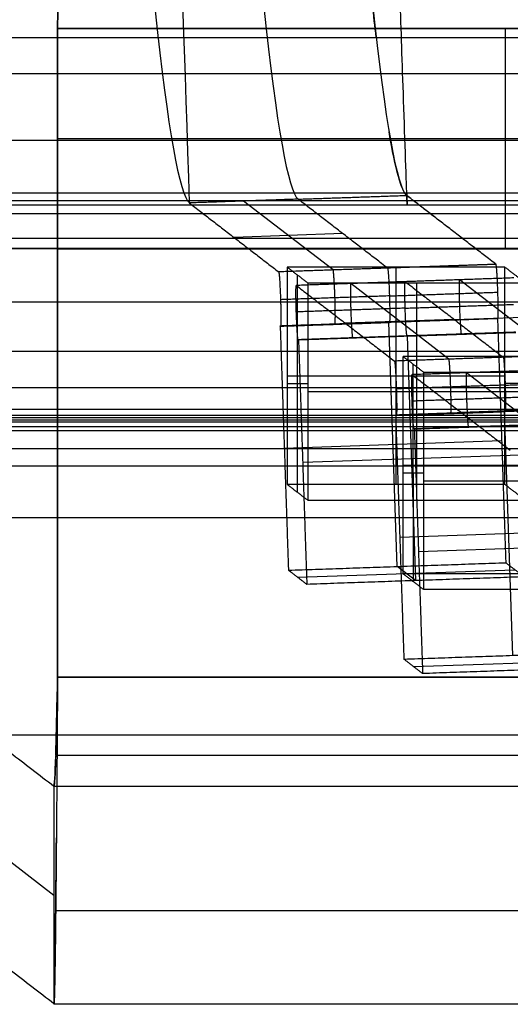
# Model space of a CAD drawing. Header units: millimetres. Extents: x -248 to 248, y -256 to 255.
# Tile 15 of 64: x 184 to 193, y -256 to -238. Entities that reach past the tile are written whole.
import ezdxf

# ---------------------------------------------------------------- set-up
doc = ezdxf.new("R2010")
doc.units = ezdxf.units.MM
doc.layers.add('Défaut', color=7, linetype='Continuous', true_color=0x000000)

msp = doc.modelspace()

# ---------------------------------------------------------------- linework, layer by layer
at = {"layer": 'Défaut'}
for p, q in [((185.0321345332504, -237.8519767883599, 4.875416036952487), (185.0321345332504, -237.8519767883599, 0.8754155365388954)), ((190.0975736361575, -242.2956818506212, 371.0319919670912), (188.452815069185, -241.0274373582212, 419.464644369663)), ((190.2762445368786, -241.6268362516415, 395.2814023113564), (188.2753098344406, -241.6962426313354, 395.2152686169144)), ((189.4441665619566, -246.3879844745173, 366.3430641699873), (189.4405876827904, -242.3866165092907, 366.3429417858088)), ((191.2543433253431, -246.2427260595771, 371.8902592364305), (191.2543433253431, -242.2440967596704, 371.7855514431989)), ((192.2260373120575, -243.9369028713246, 308.3558378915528), (190.4218536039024, -242.5457284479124, 361.4830288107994)), ((191.6304109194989, -242.5318749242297, 360.7957467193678), (191.6304109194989, -246.530504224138, 360.9004545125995)), ((194.2237452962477, -243.8676081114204, 308.4218761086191), (192.4192649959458, -242.4764439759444, 361.5490572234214)), ((192.3246587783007, -243.2066039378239, 334.9525083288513), (190.3232321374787, -243.276027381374, 334.8863583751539)), ((191.2734236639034, -247.7508441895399, 371.4087883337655), (191.1213698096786, -243.2549592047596, 371.2909463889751)), ((191.1281461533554, -243.2574580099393, 371.191150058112), (193.1224712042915, -243.1882806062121, 371.2570764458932)), ((192.1318863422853, -243.2199073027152, 371.3243510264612), (192.1386731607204, -243.2251395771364, 371.1245347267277)), ((192.3246585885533, -243.2066037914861, 334.9525139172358), (194.3186482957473, -243.1374380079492, 335.0184292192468)), ((191.4591574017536, -243.5127388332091, 361.4423687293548), (193.4535913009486, -243.4435576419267, 361.5082987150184)), ((192.452980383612, -243.4755321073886, 361.5752418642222), (192.4597672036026, -243.4807644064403, 361.3754255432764)), ((191.4591575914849, -243.5127389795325, 361.442363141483), (189.4581751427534, -243.5821470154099, 361.3762278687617)), ((190.4552735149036, -243.5448268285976, 361.5092036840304), (190.4620592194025, -243.5500591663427, 361.3093873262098)), ((191.4592767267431, -243.5154685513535, 361.3423523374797), (191.6113305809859, -248.0113535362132, 361.4601942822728)), ((172.1306394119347, -243.9014660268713, 384.8962935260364), (184.9626662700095, -253.7977129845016, 6.973826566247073)), ((191.5722803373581, -248.0292176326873, 303.6668985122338), (191.5687014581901, -244.0278496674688, 303.6667761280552)), ((194.3545009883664, -245.5781238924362, 245.6796838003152), (192.5503172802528, -244.1869494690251, 298.8068747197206)), ((189.2543433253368, -244.2434114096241, 371.8379053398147), (193.2543433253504, -244.2434114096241, 371.8379053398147)), ((189.2543433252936, -244.3873004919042, 371.8416732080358), (189.6304109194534, -244.3873004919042, 360.8443327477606)), ((193.6304109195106, -244.3873004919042, 360.84433274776), (193.2543433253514, -244.3873004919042, 371.8416732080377)), ((189.6304109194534, -244.5311895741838, 360.8481006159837), (193.6304109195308, -244.5311895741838, 360.8481006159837)), ((193.2562601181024, -244.898691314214, 308.5149788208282), (191.2558686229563, -244.9680788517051, 308.4488630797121)), ((192.2526715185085, -244.9307689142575, 308.5818291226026), (192.2594572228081, -244.9360012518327, 308.3820127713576)), ((194.452772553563, -244.8478370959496, 272.2763426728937), (192.4520457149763, -244.9172362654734, 272.210215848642)), ((193.4022372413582, -249.3920530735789, 308.7326458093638), (193.2501833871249, -244.896168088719, 308.6148038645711)), ((193.2562599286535, -244.8986911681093, 308.5149844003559), (195.2512847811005, -244.8294894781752, 308.5809339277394)), ((193.5872713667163, -245.1539721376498, 298.7661974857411), (191.5869887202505, -245.2233558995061, 298.7000853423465)), ((192.5837371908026, -245.186047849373, 298.8330496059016), (192.5905228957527, -245.1912801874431, 298.6332332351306)), ((189.199688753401, -245.5721964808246, 371.283829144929), (193.1951047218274, -245.4336069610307, 371.4159055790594)), ((189.5375956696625, -245.8327058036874, 361.3352350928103), (193.5330116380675, -245.6941162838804, 361.4673115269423)), ((191.382457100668, -245.8846445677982, 309.1617396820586), (195.3824571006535, -245.8846445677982, 309.1617396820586)), ((191.3824571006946, -246.0285336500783, 309.1655075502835), (191.7585246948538, -246.0285336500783, 298.1681670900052)), ((191.7585246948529, -246.1724227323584, 298.1719349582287), (195.7585246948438, -246.1724227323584, 298.1719349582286)), ((178.5466528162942, -246.8502748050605, 195.8827086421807), (215.5466502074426, -246.8502748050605, 195.8827086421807)), ((191.3285023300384, -247.213405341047, 308.607686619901), (195.3239182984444, -247.0748158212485, 308.7397630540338)), ((191.6664092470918, -247.4739146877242, 298.6590925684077), (195.6618252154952, -247.3353251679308, 298.7911690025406)), ((189.4446691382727, -247.9503936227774, 366.3684530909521), (193.4400851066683, -247.8118041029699, 366.5005295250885)), ((191.6113305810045, -248.011353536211, 361.4601942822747), (191.2734236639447, -247.7508441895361, 371.4087883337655)), ((191.5734827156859, -249.5916025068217, 303.6923105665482), (195.5688986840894, -249.4530129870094, 303.8243870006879)), ((178.5466520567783, -250.84890414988, 195.9874147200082), (215.5466504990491, -250.84890414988, 195.9874147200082))]:
    msp.add_line(p, q, dxfattribs=at)
at = {"layer": 'Défaut', "extrusion": (0, 0, -1)}
msp.add_arc((-203.5321345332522, -237.8519767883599, -2.875415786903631), 18.50000000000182, 359.999996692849, 180, dxfattribs=at)
at = {"layer": 'Défaut'}
for centre, radius, start, end in [((203.5321341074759, -237.8519767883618, 0.8754155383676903), 18.49999995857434, 359.9999998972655, 180.0000066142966), ((203.5321345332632, -237.8519767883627, 4.875416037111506), 18.50000000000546, 359.9999999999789, 180.0000000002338)]:
    msp.add_arc(centre, radius, start, end, dxfattribs=at)
for points, degree, knots in [([(191.3195784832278, 177.5262234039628, 477.2439120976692), (191.3641376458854, 177.651674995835, 475.9461269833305), (191.4113738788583, 177.6979832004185, 474.6508009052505), (191.5109727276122, 177.6390514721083, 472.0648581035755), (191.5633357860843, 177.5337984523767, 470.7742417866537), (191.6457698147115, 177.2609377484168, 468.8418903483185), (191.6738546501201, 177.1507893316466, 468.1994957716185), (191.7306854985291, 176.8946916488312, 466.9303970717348), (191.7595055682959, 176.7485138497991, 466.301941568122), (191.8471657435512, 176.2562194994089, 464.4346462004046), (191.9072049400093, 175.8563811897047, 463.213864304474), (192.0305068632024, 174.9122837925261, 460.8208459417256), (192.0937918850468, 174.368199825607, 459.6478558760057), (192.2235150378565, 173.1340232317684, 457.3537616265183), (192.2887260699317, 172.4556725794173, 456.2542955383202), (192.4198214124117, 170.9809401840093, 454.1470353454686), (192.4857058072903, 170.1845436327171, 453.1392527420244), (192.5850463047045, 168.8998570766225, 451.697550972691), (192.6182460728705, 168.456504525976, 451.2287299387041), (192.6848204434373, 167.5391498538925, 450.3148926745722), (192.7183053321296, 167.0635444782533, 449.8684401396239), (192.8181040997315, 165.603553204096, 448.5772557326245), (192.8836545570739, 164.5882447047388, 447.7814576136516), (193.0128610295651, 162.4766440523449, 446.3152335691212), (193.0765168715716, 161.3803444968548, 445.6448191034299), (193.1705509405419, 159.6739237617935, 444.735136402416), (193.2016531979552, 159.0947533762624, 444.4479527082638), (193.2633575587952, 157.9150320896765, 443.9066848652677), (193.2940021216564, 157.3130799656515, 443.6527751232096), (193.3840438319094, 155.4995622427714, 442.9483167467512), (193.442109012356, 154.2746598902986, 442.5454588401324), (193.5537424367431, 151.7884470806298, 441.8927504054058), (193.6072562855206, 150.526696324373, 441.6447502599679), (193.7091438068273, 147.9615798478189, 441.3236394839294), (193.7578476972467, 146.6549696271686, 441.2447857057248), (193.8511229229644, 144.0531030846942, 441.1861181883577), (193.8959337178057, 142.7541103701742, 441.2034240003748), (193.9840527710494, 140.1577214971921, 441.2764070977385), (194.0272552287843, 138.8604376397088, 441.3347835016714), (194.1131764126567, 136.2663837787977, 441.463886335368), (194.1559841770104, 134.9695191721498, 441.5323390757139), (194.2417196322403, 132.3756624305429, 441.6661796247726), (194.3703279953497, 128.4848716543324, 441.8668044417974), (194.6704496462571, 119.4063210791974, 442.3339981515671), (194.9277548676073, 111.6246428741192, 442.7329267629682), (195.4424355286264, 96.06120996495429, 443.5289467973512), (195.7856500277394, 85.68547290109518, 444.0571779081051), (197.5020969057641, 33.80630180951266, 446.6886718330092), (198.8764511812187, -7.698551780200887, 448.762947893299), (201.6250668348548, -90.7080488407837, 452.9157354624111), (202.9993277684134, -132.2126788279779, 454.994246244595), (204.543921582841, -178.9034787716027, 457.3721208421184), (204.7155230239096, -184.0913201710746, 457.6368784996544), (204.9299966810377, -190.5760866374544, 457.9685929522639), (204.9728882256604, -191.8730358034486, 458.0350255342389), (205.0586757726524, -194.4669402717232, 458.1677575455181), (205.1015993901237, -195.7639322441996, 458.2332605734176), (205.1885388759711, -198.3593668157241, 458.3327621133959), (205.2324795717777, -199.6577093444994, 458.3689338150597), (205.3229250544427, -202.257800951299, 458.3672948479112), (205.3693052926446, -203.5534696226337, 458.3268524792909), (205.4657923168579, -206.1179126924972, 458.1048880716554), (205.5160236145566, -207.3873305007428, 457.9202732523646), (205.5938611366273, -209.2754163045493, 457.5511018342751), (205.6202211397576, -209.902110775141, 457.4127044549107), (205.6736966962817, -211.1506338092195, 457.1079265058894), (205.7008011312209, -211.7725340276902, 456.9419580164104), (205.7558913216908, -213.0106581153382, 456.577377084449), (205.7838612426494, -213.6269840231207, 456.3793514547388), (205.840661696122, -214.8540929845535, 455.951423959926), (205.8693665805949, -215.4621164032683, 455.722421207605), (205.9558905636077, -217.2596611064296, 454.9951183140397), (206.0143181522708, -218.4270844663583, 454.4551545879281), (206.1917776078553, -221.8389493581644, 452.6742769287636), (206.3129760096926, -223.9934078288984, 451.2731282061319), (206.4992878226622, -227.037604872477, 448.8375364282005), (206.5613428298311, -228.0077426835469, 447.9802361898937), (206.6847115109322, -229.8514445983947, 446.1864672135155), (206.7461323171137, -230.7267531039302, 445.248591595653), (206.8684464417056, -232.384211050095, 443.2907927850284), (206.9293395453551, -233.1663226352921, 442.2708362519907), (207.0505924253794, -234.6363556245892, 440.1479674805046), (207.1112303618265, -235.3269321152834, 439.0394306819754), (207.2887624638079, -237.214727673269, 435.6529100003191), (207.4021448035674, -238.2405651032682, 433.3008967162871), (207.5648985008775, -239.4367763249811, 429.6340103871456), (207.6179267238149, -239.7782802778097, 428.3885128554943), (207.7214227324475, -240.341467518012, 425.8489429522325), (207.7711150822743, -240.5588525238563, 424.5738153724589), (207.8425289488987, -240.7929218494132, 422.6588851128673), (207.8658590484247, -240.8566959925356, 422.0199443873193), (207.9113459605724, -240.9490128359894, 420.7405036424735), (207.9334790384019, -240.9768428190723, 420.0999720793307), (207.9772174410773, -241.016655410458, 418.8182075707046), (207.9988517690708, -241.0295089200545, 418.1770131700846), (208.0423652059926, -241.0625662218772, 416.8949496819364), (208.0641495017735, -241.0799229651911, 416.2539545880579), (208.4341139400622, -241.3639195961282, 405.3565481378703), (208.7823950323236, -241.633590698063, 395.1002709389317), (209.1306391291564, -241.9021507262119, 384.8439445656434)], 3, [-497.8810486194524, -497.8810486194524, -497.8810486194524, -497.8810486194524, -493.9913529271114, -493.9913529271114, -490.1016572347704, -490.1016572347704, -488.1568093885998, -488.1568093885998, -486.2119615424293, -486.2119615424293, -482.3222658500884, -482.3222658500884, -478.4325701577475, -478.4325701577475, -474.5428744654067, -474.5428744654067, -470.6531787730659, -470.6531787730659, -468.7083309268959, -468.7083309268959, -466.7634830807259, -466.7634830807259, -462.8737873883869, -462.8737873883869, -458.984091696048, -458.984091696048, -457.0392438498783, -457.0392438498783, -455.0943960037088, -455.0943960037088, -451.2047003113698, -451.2047003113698, -447.3150046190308, -447.3150046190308, -443.4253089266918, -443.4253089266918, -439.5356132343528, -439.5356132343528, -435.6459175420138, -435.6459175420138, -431.7562218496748, -431.7562218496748, -427.8665261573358, -420.087134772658, -404.5283520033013, -404.5283520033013, -373.410786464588, -373.410786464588, -248.9405243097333, -248.9405243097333, -124.4702621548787, -124.4702621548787, -108.9114793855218, -108.9114793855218, -105.0217836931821, -105.0217836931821, -101.1320880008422, -101.1320880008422, -97.24239230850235, -97.24239230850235, -93.35269661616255, -93.35269661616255, -89.46300092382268, -89.46300092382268, -87.51815307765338, -87.51815307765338, -85.57330523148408, -85.57330523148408, -83.62845738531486, -83.62845738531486, -81.68360953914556, -81.68360953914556, -77.79391384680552, -77.79391384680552, -70.0145224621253, -70.0145224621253, -66.12482676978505, -66.12482676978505, -62.2351310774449, -62.2351310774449, -58.34543538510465, -58.34543538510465, -54.4557396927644, -54.4557396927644, -46.67634830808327, -46.67634830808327, -42.78665261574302, -42.78665261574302, -38.89695692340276, -38.89695692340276, -36.95210907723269, -36.95210907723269, -35.00726123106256, -35.00726123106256, -33.06241338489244, -33.06241338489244, -31.11756553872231, -31.11756553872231, 0, 0, 0, 0]), ([(175.6136513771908, 136.1695975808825, 441.5413623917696), (179.2509327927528, 26.28322987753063, 447.0760850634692), (182.9785173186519, -86.19172434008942, 452.6013780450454), (186.6887414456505, -198.425523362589, 458.3983320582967), (187.000014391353, -207.2509744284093, 458.2634033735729), (187.2176163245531, -212.1942291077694, 456.8788447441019), (187.5685413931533, -219.7205926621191, 454.1771826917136), (187.8218249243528, -224.3216244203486, 451.3527494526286), (188.3309229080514, -232.1118966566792, 444.1419709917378), (188.5858672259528, -235.2719743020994, 439.7512768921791), (189.0574895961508, -239.6457472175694, 430.0801843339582), (189.273905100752, -240.8572955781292, 424.8054726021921), (189.4540003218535, -240.992709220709, 419.497736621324)], 3, [-399.9783612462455, -399.9783612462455, -399.9783612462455, -399.9783612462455, -47.71657751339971, -42.41473556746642, -37.11289362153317, -31.81105167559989, -31.81105167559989, -21.20736778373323, -21.20736778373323, -10.60368389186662, -10.60368389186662, 0, 0, 0, 0]), ([(191.4493742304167, -240.9233880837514, 419.5636725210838), (191.4517044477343, -240.9232785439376, 419.5637487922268), (191.4517038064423, -240.9232596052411, 419.563748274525), (190.9442636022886, -225.9374821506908, 419.154102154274), (190.4356578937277, -210.9517452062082, 418.7444157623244)], 2, [0, 0, 0, 0.002352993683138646, 0.002352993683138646, 30.00227519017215, 30.00227519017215, 30.00227519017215]), ([(189.3322949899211, -214.6335645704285, 456.0442946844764), (189.5662447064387, -219.6511419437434, 454.2431982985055), (189.8195284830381, -224.2521738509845, 451.4187578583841), (190.3286263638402, -232.0424456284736, 444.2079820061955), (190.5835706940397, -235.2025231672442, 439.8172874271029), (191.0551930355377, -239.576295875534, 430.1461955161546), (191.2716085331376, -240.7878441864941, 424.8714839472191), (191.4493742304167, -240.9233880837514, 419.5636725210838)], 3, [-48.1375278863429, -48.1375278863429, -48.1375278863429, -48.1375278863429, -32.0916835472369, -32.0916835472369, -16.04584177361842, -16.04584177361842, 0, 0, 0, 0]), ([(185.3368887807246, -214.7724502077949, 455.9122340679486), (185.5708391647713, -219.7900126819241, 454.1111019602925), (185.8241218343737, -224.3910348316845, 451.2866846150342), (186.3332189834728, -232.1812873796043, 444.0759107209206), (186.5881630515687, -235.3413737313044, 439.6852333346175), (187.0597841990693, -239.7151197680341, 430.0141494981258), (187.2761999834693, -240.9266894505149, 424.73945173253), (187.4562942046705, -241.0620811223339, 419.4317228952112), (187.4562943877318, -241.0620812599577, 419.4317174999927), (187.4562945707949, -241.0620813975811, 419.4317121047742), (187.4539619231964, -241.062113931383, 419.4316283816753)], 3, [0, 0, 0, 0, 16.04581221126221, 16.04581221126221, 32.0916292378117, 32.0916292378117, 48.13744626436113, 48.13744626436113, 48.13744626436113, 48.13979144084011, 48.13979144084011, 48.13979144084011, 48.13979144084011]), ([(190.8895207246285, -238.0160655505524, 433.518429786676), (190.866346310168, -237.816999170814, 434.0103205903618), (190.8429610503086, -237.6080802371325, 434.4982264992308), (190.7902268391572, -237.119029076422, 435.5795947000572), (190.7607793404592, -236.8337722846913, 436.1706478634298), (190.7310762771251, -236.5340892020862, 436.7542575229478)], 3, [8.963601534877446, 8.963601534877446, 8.963601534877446, 8.963601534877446, 9.95946658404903, 9.95946658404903, 11.19082687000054, 11.19082687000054, 11.19082687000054, 11.19082687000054]), ([(4.000000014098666, -238.0184295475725, 433.6302022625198), (105.6917704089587, -238.0184295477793, 433.6302022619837), (207.3835408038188, -238.018429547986, 433.6302022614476), (207.3835421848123, -238.018429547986, 433.6302022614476), (207.3835435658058, -238.018429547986, 433.6302022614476)], 2, [-205.1306391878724, -205.1306391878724, -205.1306391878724, 0, 0, 2.78571290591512e-06, 2.78571290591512e-06, 2.78571290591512e-06]), ([(4.000000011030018, -239.9057093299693, 427.7865249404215), (105.8211243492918, -239.9057093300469, 427.7865249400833), (207.6422486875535, -239.9057093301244, 427.786524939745), (207.6422491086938, -239.9057093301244, 427.786524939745), (207.642249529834, -239.9057093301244, 427.786524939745)], 2, [-205.1306391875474, -205.1306391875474, -205.1306391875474, 0, 0, 8.484366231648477e-07, 8.484366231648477e-07, 8.484366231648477e-07]), ([(4.000000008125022, -240.8764144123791, 421.7216254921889), (105.9382010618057, -240.8764144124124, 421.7216254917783), (207.8764021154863, -240.8764144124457, 421.7216254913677), (207.8764040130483, -240.8764144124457, 421.7216254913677), (207.8764059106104, -240.8764144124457, 421.7216254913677)], 2, [-205.1306391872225, -205.1306391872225, -205.1306391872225, 0, 0, 3.818471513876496e-06, 3.818471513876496e-06, 3.818471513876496e-06]), ([(193.0920748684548, -242.1918111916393, 371.130981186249), (193.0886814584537, -242.1891950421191, 371.2308893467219), (193.0852880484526, -242.1865788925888, 371.3307975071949), (192.2661666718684, -241.5550772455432, 395.4472202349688), (191.4470441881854, -240.9234992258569, 419.5635963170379)], 2, [-651.1890268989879, -651.1890268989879, -651.1890268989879, -650.989026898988, -650.989026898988, -602.7118661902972, -602.7118661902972, -602.7118661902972]), ([(193.0920748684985, -242.1918111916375, 371.1309811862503), (193.0886814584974, -242.1891950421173, 371.2308893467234), (193.0852880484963, -242.1865788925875, 371.3307975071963), (192.2661666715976, -241.5550772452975, 395.4472202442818), (191.4493742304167, -240.9233880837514, 419.5636725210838)], 2, [0, 0, 0, 0.1999999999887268, 0.1999999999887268, 48.47713850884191, 48.47713850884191, 48.47713850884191]), ([(4.000000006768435, -241.0184117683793, 418.6510112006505), (105.9914016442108, -241.0184117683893, 418.6510112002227), (207.9828032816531, -241.0184117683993, 418.651011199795), (207.9828123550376, -241.0184117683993, 418.651011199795), (207.9828214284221, -241.0184117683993, 418.6510111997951)], 2, [-205.13063918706, -205.13063918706, -205.13063918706, 0, 0, 1.824888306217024e-05, 1.824888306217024e-05, 1.824888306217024e-05]), ([(191.0984883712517, -242.2609629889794, 371.0650792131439), (191.0950960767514, -242.2583468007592, 371.1649874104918), (191.0917037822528, -242.2557306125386, 371.2648956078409), (190.2728520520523, -241.624219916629, 395.3813161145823), (189.4540003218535, -240.992709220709, 419.497736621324)], 2, [-48.47716072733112, -48.47716072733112, -48.47716072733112, -48.27716072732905, -48.27716072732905, 0, 0, 0]), ([(207.383566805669, -241.7193289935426, 435.1478792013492), (207.3835538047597, -241.719328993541, 435.1478792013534), (207.3835408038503, -241.7193289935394, 435.1478792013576), (105.6917703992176, -241.7193850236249, 435.1479022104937), (3.999999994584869, -241.7194410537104, 435.1479252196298)], 2, [0, 0, 0, 2.600181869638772e-05, 2.600181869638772e-05, 203.3835668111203, 203.3835668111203, 203.3835668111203]), ([(191.4227150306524, -242.5110114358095, 361.5161142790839), (191.4261073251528, -242.5136276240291, 361.4162060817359), (191.4294996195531, -242.5162438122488, 361.3162978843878), (192.3246585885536, -243.2066037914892, 334.9525139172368), (193.2198175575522, -243.8969637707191, 308.5887299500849), (193.2232098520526, -243.8995799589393, 308.4888217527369), (193.226602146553, -243.9021961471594, 308.3889135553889)], 2, [0, 0, 0, 0.1999999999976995, 0.1999999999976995, 52.97601771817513, 52.97601771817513, 53.17601771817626, 53.17601771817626, 53.17601771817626]), ([(3.999999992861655, -242.880647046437, 431.9741226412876), (105.7577966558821, -242.8806470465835, 431.9741226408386), (207.5155933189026, -242.8806470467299, 431.9741226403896), (207.5155933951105, -242.8806470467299, 431.9741226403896), (207.5155934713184, -242.8806470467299, 431.9741226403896)], 2, [-205.130639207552, -205.130639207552, -205.130639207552, 9.60494704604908e-16, 9.60494704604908e-16, 1.536253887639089e-07, 1.536253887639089e-07, 1.536253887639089e-07]), ([(3.99999998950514, -244.4567572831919, 425.4041308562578), (105.8813669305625, -244.4567572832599, 425.4041308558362), (207.76273387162, -244.456757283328, 425.4041308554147), (207.762741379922, -244.456757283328, 425.4041308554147), (207.762748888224, -244.456757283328, 425.4041308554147)], 2, [-205.1306392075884, -205.1306392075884, -205.1306392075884, 9.60494704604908e-16, 9.60494704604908e-16, 1.511741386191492e-05, 1.511741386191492e-05, 1.511741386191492e-05]), ([(207.9830988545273, -245.0173069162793, 418.7450196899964), (207.9829510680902, -245.0173069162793, 418.7450196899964), (207.9828032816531, -245.0173069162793, 418.7450196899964), (105.9914016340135, -245.0174924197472, 418.7450243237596), (3.99999998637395, -245.0176779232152, 418.7450289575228)], 2, [0, 0, 0, 0.0002955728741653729, 0.0002955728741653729, 203.9830988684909, 203.9830988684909, 203.9830988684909]), ([(208.0872050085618, -245.0961924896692, 415.6817542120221), (208.0871566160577, -245.0961924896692, 415.6817542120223), (208.0871082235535, -245.0961924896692, 415.6817542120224), (106.0435541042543, -245.0962071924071, 415.6817546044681), (3.999999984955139, -245.0962218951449, 415.6817549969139)], 2, [0, 0, 0, 9.678500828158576e-05, 9.678500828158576e-05, 204.0872050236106, 204.0872050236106, 204.0872050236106]), ([(185.0321216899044, -245.8474462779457, 4.875730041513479), (185.0321216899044, -245.8474462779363, 4.875730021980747), (185.0321216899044, -245.8474462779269, 4.875730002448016), (185.0321227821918, -245.8464831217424, 2.875730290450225), (185.0321238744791, -245.8455199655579, 0.8757305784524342)], 2, [-9.766367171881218e-09, -9.766367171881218e-09, -9.766367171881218e-09, 0, 0, 0.9999999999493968, 0.9999999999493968, 0.9999999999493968]), ([(185.0323462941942, -249.780042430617, 0.8691489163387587), (185.0294734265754, -250.1839729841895, 0.8678669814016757), (185.0266274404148, -250.5799202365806, 0.9069777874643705), (185.0209012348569, -251.3567682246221, 1.061326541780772), (185.0180201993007, -251.7379471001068, 1.176679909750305), (185.0121375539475, -252.4831973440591, 1.4878005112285), (185.0092400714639, -252.8340160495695, 1.677979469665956), (185.0048783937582, -253.3288227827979, 2.013129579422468), (185.0034219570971, -253.4884812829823, 2.13322369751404), (185.0004894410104, -253.7969766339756, 2.390591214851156), (184.9990123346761, -253.9458129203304, 2.528069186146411), (184.9946289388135, -254.3659804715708, 2.957119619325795), (184.991736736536, -254.6148605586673, 3.267962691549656), (184.9873573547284, -254.94144325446, 3.771353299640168), (184.9858825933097, -255.0429488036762, 3.946393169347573), (184.9829487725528, -255.2268777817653, 4.304065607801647), (184.9814928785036, -255.3092200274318, 4.486239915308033), (184.9771381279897, -255.528160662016, 5.042506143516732), (184.9742521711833, -255.6369551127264, 5.426243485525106), (184.9684204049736, -255.7775316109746, 6.220433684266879), (184.9655375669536, -255.8076019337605, 6.62238623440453), (184.9626646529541, -255.7970282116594, 7.026180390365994)], 3, [0, 0, 0, 0, 1.201774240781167, 1.201774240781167, 2.403548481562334, 2.403548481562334, 3.605322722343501, 3.605322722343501, 4.206209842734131, 4.206209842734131, 4.807096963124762, 4.807096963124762, 6.008871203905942, 6.008871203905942, 6.609758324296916, 6.609758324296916, 7.210645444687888, 7.210645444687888, 8.41241968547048, 8.41241968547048, 9.614193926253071, 9.614193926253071, 9.614193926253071, 9.614193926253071]), ([(185.0323446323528, -249.7927369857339, 4.869128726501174), (185.0293359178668, -249.9272691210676, 4.868701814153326), (185.0263924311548, -250.0595565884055, 4.881718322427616), (185.0205317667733, -250.3198221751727, 4.933546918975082), (185.0175826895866, -250.4491944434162, 4.973031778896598), (185.0117859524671, -250.6952083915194, 5.076146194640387), (185.008941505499, -250.8118125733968, 5.139342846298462), (185.003228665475, -251.0322621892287, 5.288923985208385), (185.0003522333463, -251.1361735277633, 5.375861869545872), (184.9918559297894, -251.4146274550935, 5.660601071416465), (184.986128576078, -251.5631767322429, 5.890160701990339), (184.9774815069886, -251.708838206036, 6.260484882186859), (184.9745437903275, -251.7454995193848, 6.390175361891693), (184.9686316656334, -251.7919647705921, 6.653836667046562), (184.9656750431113, -251.8019205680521, 6.786985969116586), (184.9626663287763, -251.7983989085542, 6.921472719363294)], 3, [-3.210309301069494, -3.210309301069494, -3.210309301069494, -3.210309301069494, -2.809020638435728, -2.809020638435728, -2.407731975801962, -2.407731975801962, -2.006443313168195, -2.006443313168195, -1.605154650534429, -1.605154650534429, -0.8025773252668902, -0.8025773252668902, -0.4012886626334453, -0.4012886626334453, 0, 0, 0, 0])]:
    msp.add_open_spline(points, degree=degree, knots=knots, dxfattribs=at)
for points, degree in [([(186.4402463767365, -211.0904893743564, 418.6123668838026), (186.7797063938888, -221.0809805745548, 418.8854871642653), (187.1180001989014, -231.071511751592, 419.15858796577), (187.4539619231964, -241.062113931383, 419.4316283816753)], 3), ([(185.0321345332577, -237.8519767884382, 4.875416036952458), (185.0321343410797, -237.8519778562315, 2.875415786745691), (185.0321341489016, -237.8519789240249, 0.8754155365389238)], 2), ([(185.0321341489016, -237.8519789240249, 0.8754155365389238), (193.2663246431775, -237.8519778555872, 0.8754155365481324), (201.5005151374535, -237.8519767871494, 0.8754155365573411)], 2), ([(185.0321341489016, -237.8519789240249, 0.8754155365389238), (185.0321669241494, -239.1995669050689, 0.8744609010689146), (185.0321526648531, -240.5543502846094, 0.8748821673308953), (185.0321362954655, -241.9035814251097, 0.875365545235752)], 3), ([(185.0321345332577, -237.8519767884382, 4.875416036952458), (185.0321669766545, -239.2020370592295, 4.874460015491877), (185.032152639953, -240.5520947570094, 4.874882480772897), (185.0321356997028, -241.9021507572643, 4.875365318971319)], 3), ([(201.5005151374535, -237.8519767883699, 4.875416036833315), (193.2663248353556, -237.851976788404, 4.875416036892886), (185.0321345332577, -237.8519767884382, 4.875416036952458)], 2), ([(185.0321356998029, -241.902866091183, 2.875365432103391), (185.0321522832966, -240.553222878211, 2.874882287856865), (185.032166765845, -239.2008026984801, 2.874460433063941), (185.0321345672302, -237.8519778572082, 2.875415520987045)], 3), ([(193.2663262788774, -241.9021507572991, 4.875365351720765), (193.2663426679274, -240.5520947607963, 4.874882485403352), (193.2663570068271, -239.2020370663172, 4.874460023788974), (193.2663245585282, -237.8519767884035, 4.875416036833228)], 3), ([(193.2663263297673, -241.9035814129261, 0.875365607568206), (193.266342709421, -240.554348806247, 0.8748831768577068), (193.2663570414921, -239.2038145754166, 0.8744598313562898), (193.2663246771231, -237.8519778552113, 0.8754150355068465)], 3), ([(3.999999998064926, -238.6814290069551, 441.1823727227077), (105.5531658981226, -238.6814290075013, 441.1823727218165), (207.1063317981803, -238.6814290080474, 441.1823727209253)], 2), ([(191.4517038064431, -240.9232596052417, 419.5637482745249), (191.3532983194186, -240.849268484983, 422.4639381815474), (191.2440489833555, -240.4539846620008, 425.3542683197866), (191.1267168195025, -239.753851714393, 428.1684821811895)], 3), ([(185.0321531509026, -239.8770653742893, 4.874851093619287), (185.0321534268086, -239.8771145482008, 2.874851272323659), (185.0321537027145, -239.8771637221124, 0.8748514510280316)], 2), ([(185.0321534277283, -239.8770653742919, 4.874851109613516), (193.2663342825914, -239.8770653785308, 4.874851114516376), (201.5005151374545, -239.8770653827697, 4.874851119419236)], 2), ([(185.0321535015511, -239.8773407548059, 0.874851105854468), (193.266334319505, -239.8773407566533, 0.8748511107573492), (201.500515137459, -239.8773407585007, 0.8748511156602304)], 2), ([(189.4540003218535, -240.992709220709, 419.497736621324), (190.4516872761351, -240.9580486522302, 419.5307045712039), (191.4493742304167, -240.9233880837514, 419.5636725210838)], 2), ([(4.00000000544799, -241.0975461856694, 415.5776978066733), (106.0435541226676, -241.0975461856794, 415.5776978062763), (208.0871082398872, -241.0975461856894, 415.5776978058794)], 2), ([(189.4540003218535, -240.992709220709, 419.497736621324), (188.7873214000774, -241.0158602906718, 419.4757016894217), (188.1206424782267, -241.0390113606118, 419.453666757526), (187.4539619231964, -241.062113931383, 419.4316283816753)], 3), ([(187.4539619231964, -241.062113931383, 419.4316283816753), (188.2753104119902, -241.6962573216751, 395.2152665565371), (189.096658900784, -242.3304007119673, 370.9989047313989)], 2), ([(189.4540003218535, -240.9927092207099, 419.497736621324), (188.455147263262, -241.0273951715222, 419.4647297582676), (187.4562942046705, -241.0620811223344, 419.4317228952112)], 2), ([(187.4562947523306, -241.0620815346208, 419.4317067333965), (187.456294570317, -241.0620813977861, 419.4317120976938), (187.4562943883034, -241.0620812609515, 419.4317174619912), (187.4562942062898, -241.0620811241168, 419.4317228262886)], 3), ([(4.000000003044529, -241.2583446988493, 409.4309433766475), (106.1478995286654, -241.2583446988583, 409.4309433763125), (208.2957990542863, -241.2583446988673, 409.4309433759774)], 2), ([(172.1306393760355, -241.9021507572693, 384.8439424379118), (181.5393678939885, -241.9021507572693, 384.8439424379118), (190.9480964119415, -241.9021507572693, 384.8439424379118)], 2), ([(209.1306391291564, -241.9021507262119, 384.8439445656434), (190.6306392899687, -241.9021507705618, 384.8439424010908), (172.130639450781, -241.9021508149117, 384.8439402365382)], 2), ([(184.9626663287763, -251.7983989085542, 6.921472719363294), (178.5466528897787, -246.8502748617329, 195.8827064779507), (172.130639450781, -241.9021508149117, 384.8439402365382)], 2), ([(185.0321356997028, -241.9021507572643, 4.875365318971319), (185.0321025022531, -244.5323504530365, 4.87630608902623), (185.0320620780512, -247.1625437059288, 4.8774760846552), (185.0323446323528, -249.7927369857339, 4.869128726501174)], 3), ([(185.0323446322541, -249.7927369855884, 4.869128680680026), (185.0320620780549, -247.1625437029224, 4.877476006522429), (185.032102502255, -244.5323504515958, 4.876306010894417), (185.0321351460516, -241.9021507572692, 4.875365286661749)], 3), ([(185.0323478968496, -249.7927369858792, 4.869128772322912), (185.0320646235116, -247.1625437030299, 4.877476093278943), (185.0321043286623, -244.5323504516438, 4.876306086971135), (185.0321362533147, -241.9021507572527, 4.875365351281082)], 3), ([(185.0321362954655, -241.9035814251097, 0.875365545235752), (185.0321043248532, -244.5340135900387, 0.8763040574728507), (185.032064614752, -247.1594983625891, 0.877472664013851), (185.0323462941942, -249.780042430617, 0.8691489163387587)], 3), ([(201.5005151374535, -241.9021507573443, 4.875365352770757), (193.2663254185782, -241.9021507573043, 4.875365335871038), (185.0321356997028, -241.9021507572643, 4.875365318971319)], 2), ([(185.0321356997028, -241.9021507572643, 4.875365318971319), (185.0321359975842, -241.902866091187, 2.875365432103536), (185.0321362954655, -241.9035814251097, 0.875365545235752)], 2), ([(185.0321362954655, -241.9035814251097, 0.875365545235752), (193.2663257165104, -241.9035814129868, 0.875365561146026), (201.5005151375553, -241.9035814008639, 0.8753655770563)], 2), ([(191.0917037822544, -242.2557306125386, 371.2648956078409), (192.0884959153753, -242.2211547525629, 371.2978465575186), (193.0852880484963, -242.1865788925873, 371.3307975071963)], 2), ([(193.0920748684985, -242.1918111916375, 371.1309811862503), (192.0952816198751, -242.2263870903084, 371.0980301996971), (191.0984883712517, -242.2609629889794, 371.0650792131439)], 2), ([(191.0984883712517, -242.2609629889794, 371.0650792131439), (190.0975736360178, -242.2956818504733, 371.0319919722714), (189.096658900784, -242.3304007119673, 370.9989047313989)], 2), ([(193.2543433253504, -242.2440967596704, 371.7855514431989), (191.2543433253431, -242.2440967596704, 371.7855514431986), (189.2543433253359, -242.2440967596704, 371.7855514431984)], 2), ([(189.2543433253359, -242.2440967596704, 371.7855514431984), (189.4423771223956, -242.38798584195, 366.2906490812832), (189.6304109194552, -242.5318749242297, 360.7957467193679)], 2), ([(189.2543433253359, -242.2440967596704, 371.7855514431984), (189.2543433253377, -244.2434114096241, 371.837905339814), (189.2543433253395, -246.2427260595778, 371.8902592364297)], 2), ([(193.6304109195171, -242.5318749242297, 360.7957467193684), (193.4423771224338, -242.38798584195, 366.2906490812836), (193.2543433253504, -242.2440967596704, 371.7855514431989)], 2), ([(193.2543433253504, -246.2427260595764, 371.89025923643), (193.2543433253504, -244.2434114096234, 371.8379053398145), (193.2543433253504, -242.2440967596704, 371.7855514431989)], 2), ([(191.4227150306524, -242.5110114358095, 361.5161142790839), (190.4218536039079, -242.5457284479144, 361.4830288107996), (189.4209921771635, -242.5804454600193, 361.4499433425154)], 2), ([(189.4209921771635, -242.5804454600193, 361.4499433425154), (190.3232323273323, -243.2760275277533, 334.8863527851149), (191.2254724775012, -243.9716095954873, 308.3227622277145)], 2), ([(189.6304109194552, -242.5318749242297, 360.7957467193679), (191.6304109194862, -242.5318749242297, 360.7957467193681), (193.6304109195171, -242.5318749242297, 360.7957467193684)], 2), ([(189.6304109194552, -242.5318749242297, 360.7957467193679), (189.6304109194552, -244.5311895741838, 360.8481006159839), (189.6304109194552, -246.530504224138, 360.9004545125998)], 2), ([(193.4164081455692, -242.4418559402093, 361.5820197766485), (192.4195615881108, -242.4764336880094, 361.5490670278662), (191.4227150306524, -242.5110114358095, 361.5161142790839)], 2), ([(191.1319563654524, -242.7730394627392, 370.5786045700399), (190.131229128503, -242.8077518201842, 370.5455235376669), (189.1305018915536, -242.8424641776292, 370.5124425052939)], 2), ([(191.1319563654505, -242.7730394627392, 370.5786045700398), (192.1289371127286, -242.7384570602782, 370.6115617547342), (193.1259178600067, -242.7038746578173, 370.6445189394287)], 2), ([(191.4222971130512, -242.9980461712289, 362.0287515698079), (192.4193260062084, -242.9634620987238, 362.0617103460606), (193.4163548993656, -242.9288780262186, 362.0946691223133)], 2), ([(191.422297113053, -242.9980461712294, 362.0287515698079), (190.4216180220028, -243.0327568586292, 361.9956721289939), (189.4209389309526, -243.0674675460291, 361.9625926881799)], 2), ([(189.123661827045, -243.3242540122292, 371.2249081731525), (190.1242078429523, -243.2895479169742, 371.2579832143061), (191.1247538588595, -243.2548418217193, 371.2910582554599)], 2), ([(191.1281461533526, -243.2574580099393, 371.1911500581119), (190.1276006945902, -243.2921640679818, 371.1580750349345), (189.1270552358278, -243.3268701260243, 371.1250000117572)], 2), ([(189.1304486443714, -243.3294862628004, 371.0250918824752), (190.1309935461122, -243.2947802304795, 371.0581668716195), (191.131538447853, -243.2600741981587, 371.0912418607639)], 2), ([(190.1242078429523, -243.2895479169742, 371.2579832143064), (190.1276006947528, -243.2921640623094, 371.1580750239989), (190.130993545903, -243.2947802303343, 371.0581668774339)], 2), ([(191.1247538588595, -243.2548418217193, 371.2910582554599), (192.1219158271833, -243.2202531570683, 371.3240214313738), (193.1190777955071, -243.1856644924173, 371.3569846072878)], 2), ([(191.131538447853, -243.2600741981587, 371.0912418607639), (191.1281461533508, -243.2574580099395, 371.1911500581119), (191.1247538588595, -243.2548418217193, 371.2910582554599)], 2), ([(193.1258646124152, -243.1908967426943, 371.1571683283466), (192.1287015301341, -243.2254854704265, 371.1242050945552), (191.131538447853, -243.2600741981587, 371.0912418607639)], 2), ([(193.1190777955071, -243.1856644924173, 371.3569846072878), (193.1224712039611, -243.1882806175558, 371.2570764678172), (193.1258646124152, -243.1908967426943, 371.1571683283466)], 2), ([(193.1190777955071, -243.1856644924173, 371.3569846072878), (193.1951047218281, -245.4336069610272, 371.4159055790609), (193.2711316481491, -247.681549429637, 371.474826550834)], 2), ([(189.123661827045, -243.3242540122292, 371.2249081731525), (189.1996887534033, -245.5721964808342, 371.2838291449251), (189.2757156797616, -247.8201389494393, 371.3427501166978)], 2), ([(189.1304486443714, -243.3294862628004, 371.0250918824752), (189.1270552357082, -243.3268701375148, 371.1250000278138), (189.123661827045, -243.3242540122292, 371.2249081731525)], 2), ([(193.4501978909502, -243.4409414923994, 361.6082068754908), (192.452981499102, -243.4755320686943, 361.5752419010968), (191.4557651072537, -243.5101226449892, 361.5422769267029)], 2), ([(193.4569847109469, -243.4461737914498, 361.4083905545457), (192.4597672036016, -243.4807644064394, 361.3754255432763), (191.4625496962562, -243.5153550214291, 361.3424605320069)], 2), ([(191.4557651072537, -243.5101226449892, 361.5422769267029), (190.4552735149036, -243.5448268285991, 361.5092036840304), (189.4547819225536, -243.5795310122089, 361.4761304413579)], 2), ([(189.4615687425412, -243.5847633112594, 361.2763141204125), (189.4581753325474, -243.5821471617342, 361.3762222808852), (189.4547819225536, -243.5795310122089, 361.4761304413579)], 2), ([(191.4625496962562, -243.5153550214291, 361.3424605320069), (190.4620592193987, -243.5500591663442, 361.3093873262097), (189.4615687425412, -243.5847633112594, 361.2763141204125)], 2), ([(189.4615687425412, -243.5847633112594, 361.2763141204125), (189.5375956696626, -245.8327058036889, 361.3352350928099), (189.6136225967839, -248.0806482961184, 361.3941560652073)], 2), ([(191.4557651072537, -243.5101226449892, 361.5422769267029), (191.4591574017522, -243.5127388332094, 361.4423687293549), (191.4625496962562, -243.5153550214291, 361.3424605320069)], 2), ([(207.6421930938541, -243.7952616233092, 428.7200038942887), (105.8210965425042, -243.7953584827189, 428.7200270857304), (3.999999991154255, -243.7954553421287, 428.7200502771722)], 2), ([(195.2208884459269, -243.8330200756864, 308.4548386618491), (194.2237452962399, -243.8676081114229, 308.421876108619), (193.226602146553, -243.9021961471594, 308.3889135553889)], 2), ([(193.226602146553, -243.9021961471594, 308.3889135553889), (192.2260373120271, -243.9369028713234, 308.3558378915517), (191.2254724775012, -243.9716095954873, 308.3227622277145)], 2), ([(195.3824571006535, -243.8853299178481, 309.1093857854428), (193.3824571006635, -243.8853299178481, 309.1093857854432), (191.3824571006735, -243.8853299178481, 309.1093857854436)], 2), ([(191.3824571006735, -243.8853299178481, 309.1093857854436), (191.5704908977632, -244.0292190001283, 303.6144834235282), (191.7585246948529, -244.1731080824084, 298.1195810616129)], 2), ([(191.3824571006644, -247.8839592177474, 309.2140935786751), (191.3824571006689, -245.8846445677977, 309.1617396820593), (191.3824571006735, -243.8853299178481, 309.1093857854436)], 2), ([(193.5508288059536, -244.1522445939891, 298.839948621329), (192.5503172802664, -244.1869494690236, 298.8068747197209), (191.5498057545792, -244.2216543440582, 298.7738008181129)], 2), ([(191.5498057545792, -244.2216543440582, 298.7738008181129), (192.4520459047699, -244.9172364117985, 272.2102102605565), (193.3542860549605, -245.6128184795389, 245.6466197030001)], 2), ([(191.7585246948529, -244.1731080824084, 298.1195810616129), (193.7585246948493, -244.1731080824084, 298.1195810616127), (195.7585246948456, -244.1731080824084, 298.1195810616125)], 2), ([(191.7585246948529, -244.1731080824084, 298.1195810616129), (191.7585246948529, -246.1724227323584, 298.1719349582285), (191.7585246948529, -248.1717373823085, 298.224288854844)], 2), ([(193.2600701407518, -244.4142726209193, 307.9024389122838), (194.2574007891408, -244.379678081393, 307.9354076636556), (195.2547314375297, -244.3450835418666, 307.9683764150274)], 2), ([(193.2600701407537, -244.4142726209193, 307.9024389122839), (192.2596928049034, -244.4489728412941, 307.8693694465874), (191.259315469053, -244.4836730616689, 307.8362999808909)], 2), ([(193.5504108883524, -244.6392793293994, 299.3525859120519), (192.5500816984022, -244.6739778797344, 299.3195180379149), (191.549752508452, -244.7086764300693, 299.2864501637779)], 2), ([(207.8760355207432, -244.8627357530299, 422.0521435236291), (105.9380177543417, -244.8629825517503, 422.0521636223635), (3.9999999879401, -244.8632293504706, 422.0521837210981)], 2), ([(193.2528676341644, -244.8960749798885, 308.6148925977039), (192.2526715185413, -244.9307689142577, 308.5818291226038), (191.2524754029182, -244.9654628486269, 308.5487656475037)], 2), ([(191.2592622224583, -244.970695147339, 308.3489493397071), (192.2594572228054, -244.9360012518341, 308.3820127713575), (193.2596522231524, -244.9013073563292, 308.4150762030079)], 2), ([(193.2528676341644, -244.8960749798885, 308.6148925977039), (194.2503795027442, -244.8614741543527, 308.6478673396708), (195.2478913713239, -244.8268733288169, 308.6808420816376)], 2), ([(193.2596522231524, -244.9013073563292, 308.4150762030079), (193.2562599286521, -244.8986911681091, 308.5149844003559), (193.2528676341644, -244.8960749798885, 308.6148925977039)], 2), ([(195.2546781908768, -244.8321056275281, 308.4810257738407), (194.2571652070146, -244.8667064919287, 308.4480509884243), (193.2596522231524, -244.9013073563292, 308.4150762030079)], 2), ([(3.99999998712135, -244.9665028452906, 420.3585406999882), (105.9651561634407, -244.96650284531, 420.3585406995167), (207.9303123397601, -244.9665028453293, 420.3585406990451)], 2), ([(3.99999998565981, -245.0556378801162, 417.2192470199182), (106.0174500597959, -245.0556378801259, 417.2192470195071), (208.034900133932, -245.0556378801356, 417.2192470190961)], 2), ([(191.2524754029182, -244.9654628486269, 308.5487656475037), (191.2558688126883, -244.968078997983, 308.4488574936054), (191.2592622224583, -244.970695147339, 308.3489493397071)], 2), ([(191.4045292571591, -249.4613478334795, 308.6666075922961), (191.3285023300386, -247.2134053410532, 308.6076866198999), (191.2524754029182, -244.9654628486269, 308.5487656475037)], 2), ([(3.999999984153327, -245.1764542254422, 412.6090262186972), (106.0957242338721, -245.1764542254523, 412.6090262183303), (208.1914484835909, -245.1764542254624, 412.6090262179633)], 2), ([(208.2958102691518, -245.2569746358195, 409.5356268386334), (106.1479051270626, -245.256974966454, 409.5356268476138), (3.999999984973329, -245.2569752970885, 409.5356268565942)], 2), ([(193.5838788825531, -245.1513558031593, 298.8661112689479), (192.5837371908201, -245.1860478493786, 298.8330496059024), (191.5835954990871, -245.2207398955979, 298.7999879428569)], 2), ([(191.5903823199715, -245.2259721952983, 298.6001715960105), (191.5869889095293, -245.2233560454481, 298.7000797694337), (191.5835954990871, -245.2207398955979, 298.7999879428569)], 2), ([(193.5906634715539, -245.1565881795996, 298.6662948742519), (192.5905228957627, -245.1912801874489, 298.6332332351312), (191.5903823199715, -245.2259721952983, 298.6001715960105)], 2), ([(191.5903823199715, -245.2259721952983, 298.6001715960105), (191.6664092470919, -247.4739146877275, 298.6590925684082), (191.7424361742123, -249.7218571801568, 298.7180135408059)], 2), ([(164.9523924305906, -245.5788616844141, 397.2421519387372), (186.8328077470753, -245.5788616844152, 397.2421519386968), (208.71322306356, -245.5788616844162, 397.2421519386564)], 2), ([(172.1306395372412, -245.9007801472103, 384.9486467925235), (190.6306394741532, -245.9007803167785, 384.9486479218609), (209.1306394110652, -245.9007804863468, 384.9486490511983)], 2), ([(184.9626646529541, -255.7970282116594, 7.026180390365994), (178.5466520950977, -250.8489041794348, 195.9874135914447), (172.1306395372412, -245.9007801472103, 384.9486467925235)], 2), ([(189.2543433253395, -246.2427260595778, 371.8902592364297), (189.4423771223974, -246.3866151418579, 366.3953568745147), (189.6304109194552, -246.530504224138, 360.9004545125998)], 2), ([(193.2543433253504, -246.2427260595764, 371.89025923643), (191.254343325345, -246.2427260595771, 371.8902592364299), (189.2543433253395, -246.2427260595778, 371.8902592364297)], 2), ([(193.6304109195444, -246.530504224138, 360.9004545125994), (193.4423771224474, -246.3866151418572, 366.3953568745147), (193.2543433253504, -246.2427260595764, 371.89025923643)], 2), ([(189.6304109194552, -246.530504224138, 360.9004545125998), (191.6304109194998, -246.530504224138, 360.9004545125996), (193.6304109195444, -246.530504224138, 360.9004545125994)], 2), ([(189.2757156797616, -247.8201389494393, 371.3427501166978), (191.2734236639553, -247.7508441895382, 371.4087883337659), (193.2711316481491, -247.681549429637, 371.474826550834)], 2), ([(189.6136225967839, -248.0806482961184, 361.3941560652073), (189.4446691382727, -247.9503936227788, 366.3684530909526), (189.2757156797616, -247.8201389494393, 371.3427501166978)], 2), ([(193.2711316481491, -247.681549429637, 371.474826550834), (193.4400851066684, -247.8118041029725, 366.5005295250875), (193.6090385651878, -247.9420587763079, 361.526232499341)], 2), ([(193.6090385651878, -247.9420587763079, 361.526232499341), (191.6113305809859, -248.0113535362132, 361.4601942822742), (189.6136225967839, -248.0806482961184, 361.3941560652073)], 2), ([(195.3824571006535, -247.8839592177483, 309.2140935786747), (193.3824571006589, -247.8839592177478, 309.2140935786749), (191.3824571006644, -247.8839592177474, 309.2140935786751)], 2), ([(191.3824571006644, -247.8839592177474, 309.2140935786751), (191.5704908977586, -248.0278483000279, 303.7191912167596), (191.7585246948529, -248.1717373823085, 298.224288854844)], 2), ([(191.7585246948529, -248.1717373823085, 298.224288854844), (193.7585246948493, -248.1717373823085, 298.2242888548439), (195.7585246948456, -248.1717373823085, 298.2242888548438)], 2), ([(195.3999452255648, -249.3227583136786, 308.7986840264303), (193.4022372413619, -249.3920530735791, 308.7326458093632), (191.4045292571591, -249.4613478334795, 308.6666075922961)], 2), ([(191.7424361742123, -249.7218571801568, 298.7180135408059), (191.5734827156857, -249.5916025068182, 303.692310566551), (191.4045292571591, -249.4613478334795, 308.6666075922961)], 2), ([(195.7378521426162, -249.5832676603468, 298.8500899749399), (193.7401441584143, -249.6525624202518, 298.7840517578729), (191.7424361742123, -249.7218571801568, 298.7180135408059)], 2), ([(184.9976898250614, -251.2234185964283, 5.465099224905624), (185.0087437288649, -250.8596844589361, 5.096080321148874), (185.0198057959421, -250.3534005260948, 4.867349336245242), (185.0323446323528, -249.7927369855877, 4.869128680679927)], 3), ([(185.0279919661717, -250.3882559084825, 0.8980375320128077), (185.0294345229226, -250.1882806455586, 0.8784513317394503), (185.0308850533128, -249.9853831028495, 0.8686583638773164), (185.0323446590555, -249.7800424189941, 0.8691489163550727)], 3), ([(185.0323446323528, -249.7927369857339, 4.869128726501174), (185.0323454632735, -249.7863897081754, 2.869138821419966), (185.0323462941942, -249.780042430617, 0.8691489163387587)], 2), ([(222.0323485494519, -249.7927372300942, 4.86912906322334), (203.5323465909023, -249.792737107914, 4.869128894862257), (185.0323446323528, -249.7927369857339, 4.869128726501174)], 2), ([(185.0323462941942, -249.780042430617, 0.8691489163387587), (203.5323471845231, -249.7800428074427, 0.8691490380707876), (222.0323480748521, -249.7800431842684, 0.8691491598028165)], 2), ([(184.9630710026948, -251.7987914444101, 6.903378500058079), (184.9754612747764, -251.8083962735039, 6.349201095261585), (184.9864177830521, -251.591544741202, 5.844126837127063), (184.9973683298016, -251.2339573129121, 5.475871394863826)], 3), ([(184.9626663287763, -251.7983989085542, 6.921472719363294), (184.9626654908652, -253.7977135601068, 6.973826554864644), (184.9626646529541, -255.7970282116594, 7.026180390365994)], 2), ([(221.9626612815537, -251.7983989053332, 6.921472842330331), (203.462663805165, -251.7983989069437, 6.921472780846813), (184.9626663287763, -251.7983989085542, 6.921472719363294)], 2), ([(184.9626663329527, -251.7983989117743, 6.921472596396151), (184.9626663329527, -253.7977135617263, 6.973826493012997), (184.9626663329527, -255.7970282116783, 7.026180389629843)], 2), ([(184.9856318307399, -255.0566180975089, 3.978064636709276), (184.9937646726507, -254.5184433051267, 3.001915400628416), (185.0017905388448, -253.7161828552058, 2.190775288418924), (185.0099282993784, -252.7450240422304, 1.642046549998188)], 3), ([(184.9626646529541, -255.7970282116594, 7.026180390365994), (203.4626631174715, -255.7970282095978, 7.026180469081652), (221.9626615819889, -255.7970282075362, 7.02618054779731)], 2), ([(184.9626663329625, -255.7970282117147, 7.026180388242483), (184.9639875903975, -255.801748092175, 6.840362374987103), (184.965301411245, -255.7979977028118, 6.656351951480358), (184.9666086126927, -255.7861324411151, 6.474512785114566)], 3)]:
    msp.add_open_spline(points, degree=degree, dxfattribs=at)
for points, weights, knots in [([(193.1258646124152, -243.1908967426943, 371.1571683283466), (193.1428127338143, -243.2034174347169, 370.657612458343), (193.1259178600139, -242.7038746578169, 370.644518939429), (193.1090229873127, -242.204331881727, 370.631425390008), (193.0920748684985, -242.1918111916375, 371.1309811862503)], [1, 0.707106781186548, 1, 0.707106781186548, 1], [0, 0, 0, 0.9999999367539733, 0.9999999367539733, 1.999999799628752, 1.999999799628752, 1.999999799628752]), ([(193.1258646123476, -243.1908967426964, 371.1571683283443), (193.1428127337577, -243.2034174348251, 370.6576124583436), (193.1259178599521, -242.7038746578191, 370.6445189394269), (193.1090229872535, -242.2043318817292, 370.6314253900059), (193.0920748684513, -242.1918111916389, 371.1309811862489)], [1.000000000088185, 0.7071067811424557, 1, 0.7071067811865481, 0.9999999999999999], [-652.7598232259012, -652.7598232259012, -652.7598232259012, -651.974425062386, -651.974425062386, -651.189026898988, -651.189026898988, -651.189026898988]), ([(189.096658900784, -242.3304007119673, 370.9989047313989), (189.1136070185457, -242.3429214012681, 370.4993489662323), (189.1305018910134, -242.8424641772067, 370.5124425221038), (189.1473967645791, -243.3420069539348, 370.5255360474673), (189.1304486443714, -243.3294862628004, 371.0250918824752)], [1, 0.707106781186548, 1, 0.707106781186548, 1], [-1.999999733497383, -1.999999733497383, -1.999999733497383, -0.9999999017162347, -0.9999999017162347, 0, 0, 0]), ([(190.130993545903, -243.2947802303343, 371.0581668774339), (190.1479390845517, -243.3073010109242, 370.5586109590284), (190.131229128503, -242.8077518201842, 370.5455235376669), (190.1145191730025, -242.308202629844, 370.5324361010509), (190.0975736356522, -242.2956818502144, 371.0319919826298)], [1, 0.707106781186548, 1, 0.707106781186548, 1], [-652.759823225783, -652.759823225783, -652.759823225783, -651.974425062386, -651.974425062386, -651.189026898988, -651.189026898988, -651.189026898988]), ([(191.0984883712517, -242.2609629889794, 371.0650792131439), (191.1154313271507, -242.2734838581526, 370.5655232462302), (191.1319563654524, -242.7730394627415, 370.5786045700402), (191.1484814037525, -243.2725950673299, 370.5916858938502), (191.131538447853, -243.2600741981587, 371.0912418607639)], [1, 0.7071067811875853, 1, 0.7071067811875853, 1], [0, 0, 0, 0.9999999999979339, 0.9999999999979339, 1.999999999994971, 1.999999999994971, 1.999999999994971]), ([(189.4547819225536, -243.5795310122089, 361.4761304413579), (189.4378338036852, -243.5670103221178, 361.975686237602), (189.4209389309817, -243.0674675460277, 361.9625926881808), (189.4040440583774, -242.5679247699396, 361.9494991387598), (189.4209921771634, -242.5804454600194, 361.4499433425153)], [1, 0.707106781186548, 1, 0.7071067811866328, 0.9999999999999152], [672.117562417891, 672.117562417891, 672.117562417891, 672.9029605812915, 672.9029605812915, 673.688358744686, 673.688358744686, 673.688358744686]), ([(190.4218536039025, -242.5457284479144, 361.4830288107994), (190.4049080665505, -242.5332076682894, 361.9825846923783), (190.4216180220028, -243.0327568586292, 361.9956721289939), (190.4383279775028, -243.5323060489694, 362.0087595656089), (190.4552735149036, -243.5448268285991, 361.5092036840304)], [1, 0.707106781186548, 1, 0.707106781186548, 1], [-673.688358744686, -673.688358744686, -673.688358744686, -672.902960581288, -672.902960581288, -672.117562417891, -672.117562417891, -672.117562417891]), ([(191.4557651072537, -243.5101226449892, 361.5422769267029), (191.4388221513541, -243.4976017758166, 362.0418328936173), (191.422297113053, -242.998046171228, 362.0287515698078), (191.405772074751, -242.4984905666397, 362.0156702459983), (191.4227150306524, -242.5110114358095, 361.5161142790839)], [1, 0.7071067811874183, 1, 0.7071067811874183, 1], [0, 0, 0, 0.9999999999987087, 0.9999999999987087, 1.999999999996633, 1.999999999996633, 1.999999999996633]), ([(192.4195615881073, -242.4764336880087, 361.5490670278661), (192.4026160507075, -242.4639129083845, 362.0486229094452), (192.4193260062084, -242.9634620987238, 362.0617103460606), (192.4360359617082, -243.463011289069, 362.0747977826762), (192.4529814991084, -243.4755320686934, 361.5752419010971)], [0.9999999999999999, 0.7071067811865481, 1, 0.707106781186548, 0.9999999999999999], [-673.688358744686, -673.688358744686, -673.688358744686, -672.902960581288, -672.902960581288, -672.117562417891, -672.117562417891, -672.117562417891]), ([(191.2254724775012, -243.9716095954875, 308.3227622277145), (191.2424205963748, -243.9841302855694, 307.8232064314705), (191.259315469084, -244.483673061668, 307.8362999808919), (191.2762103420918, -244.9832158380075, 307.8493935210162), (191.2592622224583, -244.9706951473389, 308.3489493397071)], [0.9999999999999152, 0.7071067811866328, 1, 0.7071067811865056, 1.000000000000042], [-1.999999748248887, -1.999999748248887, -1.999999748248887, -0.9999998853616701, -0.9999998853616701, 0, 0, 0]), ([(192.2594572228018, -244.9360012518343, 308.3820127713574), (192.2764027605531, -244.9485220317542, 307.8824568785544), (192.2596928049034, -244.4489728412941, 307.8693694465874), (192.2429828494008, -243.9494236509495, 307.8562820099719), (192.2260373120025, -243.9369028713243, 308.3558378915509)], [1, 0.707106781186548, 1, 0.707106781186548, 1], [-728.435172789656, -728.435172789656, -728.435172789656, -727.649774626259, -727.649774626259, -726.864376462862, -726.864376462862, -726.864376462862]), ([(193.226602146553, -243.9021961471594, 308.3889135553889), (193.2435451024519, -243.9147170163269, 307.889357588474), (193.2600701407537, -244.4142726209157, 307.9024389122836), (193.2765951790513, -244.9138282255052, 307.9155202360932), (193.2596522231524, -244.9013073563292, 308.4150762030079)], [1, 0.7071067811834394, 1, 0.7071067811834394, 1], [0, 0, 0, 0.99999999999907, 0.99999999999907, 1.999999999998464, 1.999999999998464, 1.999999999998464]), ([(191.583595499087, -245.2207398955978, 298.7999879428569), (191.5666473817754, -245.2082192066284, 299.2995436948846), (191.5497525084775, -244.7086764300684, 299.2864501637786), (191.5328576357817, -244.2091336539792, 299.2733566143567), (191.5498057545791, -244.2216543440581, 298.7738008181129)], [1.000000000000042, 0.7071067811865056, 1, 0.7071067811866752, 0.9999999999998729], [-1.999999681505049, -1.999999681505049, -1.999999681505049, -0.9999998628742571, -0.9999998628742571, 0, 0, 0]), ([(192.5503172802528, -244.1869494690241, 298.8068747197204), (192.5333717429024, -244.1744286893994, 299.3064306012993), (192.5500816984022, -244.6739778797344, 299.3195180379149), (192.566791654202, -245.1735270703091, 299.3326054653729), (192.5837371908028, -245.1860478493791, 298.8330496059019)], [1, 0.707106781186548, 1, 0.707106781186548, 1], [-749.363708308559, -749.363708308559, -749.363708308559, -748.578310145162, -748.578310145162, -747.792911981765, -747.792911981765, -747.792911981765])]:
    msp.add_rational_spline(points, weights, degree=2, knots=knots, dxfattribs=at)
for points, weights in [([(221.9975051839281, -251.2294718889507, 5.471266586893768), (209.6641718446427, -251.2294718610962, 5.471266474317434), (197.3308386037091, -251.2294718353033, 5.471266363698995), (184.9975054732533, -251.229471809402, 5.471266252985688)], [0.9999999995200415, 0.9999999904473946, 0.9999999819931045, 0.9999999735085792]), ([(221.9975052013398, -254.0902471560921, 2.675561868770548), (209.6641718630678, -254.0902470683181, 2.675561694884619), (197.3308386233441, -254.0902469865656, 2.675561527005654), (184.997505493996, -254.0902469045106, 2.675561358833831)], [0.9999999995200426, 0.9999999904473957, 0.9999999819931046, 0.999999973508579])]:
    msp.add_rational_spline(points, weights, degree=3, dxfattribs=at)

doc.saveas('drawing.dxf')
